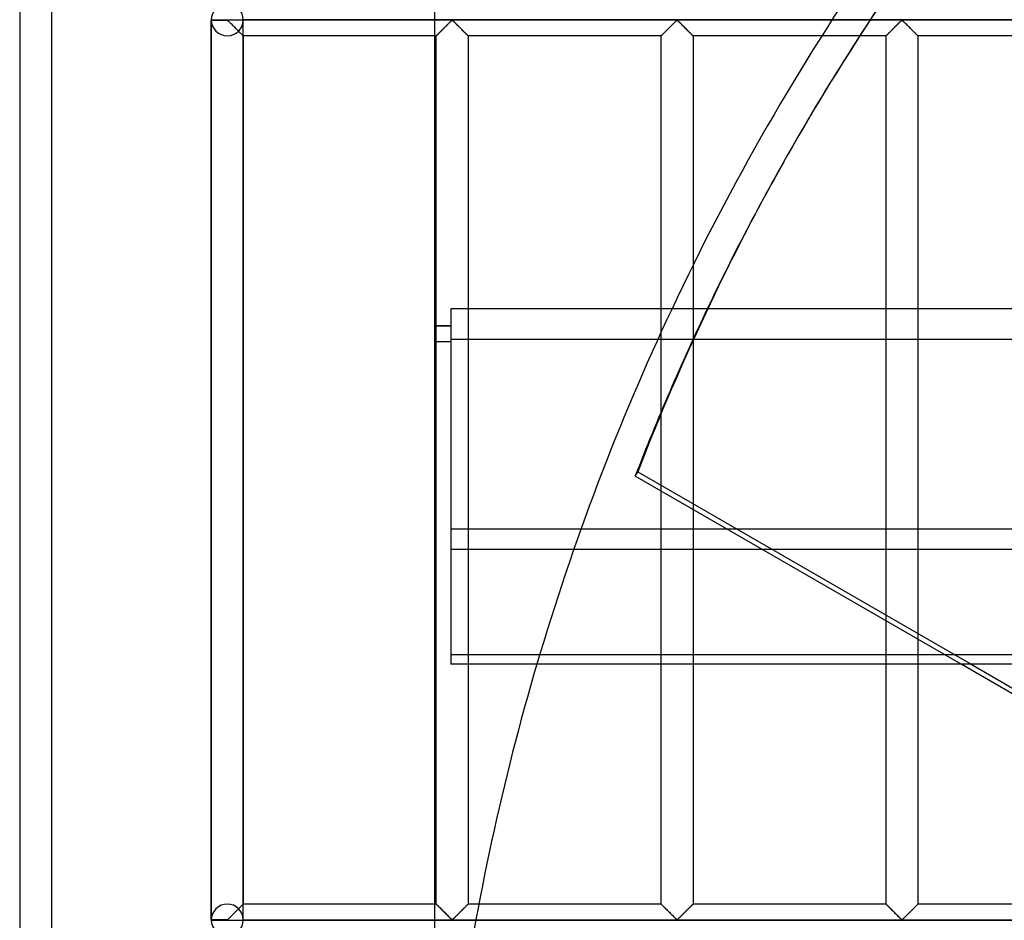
# Model space of a CAD drawing. Header units: millimetres. Extents: x -455 to 455, y -455 to 455.
# Tile 10 of 57: x -455 to -301, y 70 to 211. Entities that reach past the tile are written whole.
import ezdxf

# ---------------------------------------------------------------- set-up
doc = ezdxf.new("R2010")
doc.units = ezdxf.units.MM
doc.layers.add('MAIN-1', color=7, linetype='Continuous')
doc.layers.add('MAIN-2', color=7, linetype='Continuous')

msp = doc.modelspace()

# ---------------------------------------------------------------- linework, layer by layer
at = {"layer": 'MAIN-1'}
for p, q in [((-455, 455), (-455, -455)), ((-390, -390), (-390, 390)), ((-321.88, 211.25), (-327.83, 211.25)), ((-323.5, 208.75), (-329.43, 208.75)), ((-333.22, 192.84), (-333.62, 192.16)), ((-349.58, 172.89), (-349.58, 166.07)), ((387.5, 166.07), (-387.5, 166.07)), ((-387.5, 166.07), (-387.5, 131.63)), ((-387.5, 163.39), (-390, 163.39)), ((-387.5, 163.33), (-390, 163.33)), ((-387.5, 160.89), (-390, 160.89)), ((-387.5, 131.63), (387.5, 131.63)), ((-387.5, 131.63), (-387.5, 110.44)), ((387.5, 110.44), (-387.5, 110.44)), ((-354.58, 72.92), (-354.58, 110.44)), ((-349.58, 110.44), (-349.58, 72.92)), ((-319.37, 72.92), (-319.37, 110.44)), ((-314.38, 110.44), (-314.38, 72.92)), ((-210.98, 54.64), (-307.62, 110.44)), ((-306.06, 110.44), (-209.41, 54.64)), ((-354.58, 72.92), (-383.12, 72.92)), ((-354.58, 72.91), (-354.58, 72.92)), ((-354.56, 72.9), (-354.58, 72.91)), ((-354.54, 72.88), (-354.56, 72.9)), ((-354.51, 72.85), (-354.54, 72.88)), ((-354.47, 72.81), (-354.51, 72.85)), ((-354.42, 72.76), (-354.47, 72.81)), ((-354.37, 72.7), (-354.42, 72.76)), ((-354.31, 72.64), (-354.37, 72.7)), ((-354.24, 72.58), (-354.31, 72.64)), ((-354.17, 72.5), (-354.24, 72.58)), ((-354.09, 72.43), (-354.17, 72.5)), ((-350, 72.5), (-350.08, 72.43)), ((-349.93, 72.58), (-350, 72.5)), ((-349.86, 72.64), (-349.93, 72.58)), ((-349.8, 72.7), (-349.86, 72.64)), ((-349.74, 72.76), (-349.8, 72.7)), ((-349.69, 72.81), (-349.74, 72.76)), ((-349.66, 72.85), (-349.69, 72.81)), ((-349.62, 72.88), (-349.66, 72.85)), ((-349.6, 72.9), (-349.62, 72.88)), ((-349.59, 72.91), (-349.6, 72.9)), ((-349.58, 72.92), (-349.59, 72.91)), ((-319.37, 72.92), (-349.58, 72.92)), ((-319.37, 72.91), (-319.37, 72.92)), ((-319.36, 72.9), (-319.37, 72.91)), ((-319.33, 72.88), (-319.36, 72.9)), ((-319.3, 72.85), (-319.33, 72.88)), ((-319.26, 72.81), (-319.3, 72.85)), ((-319.22, 72.76), (-319.26, 72.81)), ((-319.16, 72.7), (-319.22, 72.76)), ((-319.1, 72.64), (-319.16, 72.7)), ((-319.03, 72.58), (-319.1, 72.64)), ((-318.96, 72.5), (-319.03, 72.58)), ((-318.88, 72.43), (-318.96, 72.5)), ((-314.79, 72.5), (-314.87, 72.43)), ((-314.72, 72.58), (-314.79, 72.5)), ((-314.65, 72.64), (-314.72, 72.58)), ((-314.59, 72.7), (-314.65, 72.64)), ((-314.53, 72.76), (-314.59, 72.7)), ((-314.49, 72.81), (-314.53, 72.76)), ((-314.45, 72.85), (-314.49, 72.81)), ((-314.42, 72.88), (-314.45, 72.85)), ((-314.39, 72.9), (-314.42, 72.88)), ((-314.38, 72.91), (-314.39, 72.9)), ((-314.38, 72.92), (-314.38, 72.91)), ((-284.17, 72.92), (-314.38, 72.92)), ((-354.01, 72.34), (-354.09, 72.43)), ((-353.93, 72.26), (-354.01, 72.34)), ((-353.84, 72.17), (-353.93, 72.26)), ((-353.75, 72.09), (-353.84, 72.17)), ((-353.66, 72), (-353.75, 72.09)), ((-353.57, 71.9), (-353.66, 72)), ((-353.47, 71.81), (-353.57, 71.9)), ((-353.38, 71.71), (-353.47, 71.81)), ((-353.28, 71.62), (-353.38, 71.71)), ((-353.18, 71.52), (-353.28, 71.62)), ((-353.09, 71.42), (-353.18, 71.52)), ((-352.99, 71.33), (-353.09, 71.42)), ((-352.9, 71.23), (-352.99, 71.33)), ((-352.8, 71.14), (-352.9, 71.23)), ((-352.71, 71.05), (-352.8, 71.14)), ((-352.62, 70.96), (-352.71, 71.05)), ((-352.53, 70.87), (-352.62, 70.96)), ((-351.55, 70.96), (-351.63, 70.87)), ((-351.46, 71.05), (-351.55, 70.96)), ((-351.36, 71.14), (-351.46, 71.05)), ((-351.27, 71.23), (-351.36, 71.14)), ((-351.18, 71.33), (-351.27, 71.23)), ((-351.08, 71.42), (-351.18, 71.33)), ((-350.98, 71.52), (-351.08, 71.42)), ((-350.89, 71.62), (-350.98, 71.52)), ((-350.79, 71.71), (-350.89, 71.62)), ((-350.69, 71.81), (-350.79, 71.71)), ((-350.6, 71.9), (-350.69, 71.81)), ((-350.51, 72), (-350.6, 71.9)), ((-350.42, 72.09), (-350.51, 72)), ((-350.33, 72.17), (-350.42, 72.09)), ((-350.24, 72.26), (-350.33, 72.17)), ((-350.16, 72.34), (-350.24, 72.26)), ((-350.08, 72.43), (-350.16, 72.34)), ((-318.8, 72.34), (-318.88, 72.43)), ((-318.72, 72.26), (-318.8, 72.34)), ((-318.63, 72.17), (-318.72, 72.26)), ((-318.54, 72.09), (-318.63, 72.17)), ((-318.45, 72), (-318.54, 72.09)), ((-318.36, 71.9), (-318.45, 72)), ((-318.26, 71.81), (-318.36, 71.9)), ((-318.17, 71.71), (-318.26, 71.81)), ((-318.07, 71.62), (-318.17, 71.71)), ((-317.98, 71.52), (-318.07, 71.62)), ((-317.88, 71.42), (-317.98, 71.52)), ((-317.78, 71.33), (-317.88, 71.42)), ((-317.69, 71.23), (-317.78, 71.33)), ((-317.6, 71.14), (-317.69, 71.23)), ((-317.5, 71.05), (-317.6, 71.14)), ((-317.41, 70.96), (-317.5, 71.05)), ((-317.33, 70.87), (-317.41, 70.96)), ((-316.34, 70.96), (-316.42, 70.87)), ((-316.25, 71.05), (-316.34, 70.96)), ((-316.15, 71.14), (-316.25, 71.05)), ((-316.06, 71.23), (-316.15, 71.14)), ((-315.97, 71.33), (-316.06, 71.23)), ((-315.87, 71.42), (-315.97, 71.33)), ((-315.77, 71.52), (-315.87, 71.42)), ((-315.68, 71.62), (-315.77, 71.52)), ((-315.58, 71.71), (-315.68, 71.62)), ((-315.49, 71.81), (-315.58, 71.71)), ((-315.39, 71.9), (-315.49, 71.81)), ((-315.3, 72), (-315.39, 71.9)), ((-315.21, 72.09), (-315.3, 72)), ((-315.12, 72.17), (-315.21, 72.09)), ((-315.03, 72.26), (-315.12, 72.17)), ((-314.95, 72.34), (-315.03, 72.26)), ((-314.87, 72.43), (-314.95, 72.34)), ((-238.31, 70.42), (-383.59, 70.42)), ((-352.45, 70.79), (-352.53, 70.87)), ((-352.37, 70.71), (-352.45, 70.79)), ((-352.29, 70.64), (-352.37, 70.71)), ((-352.22, 70.57), (-352.29, 70.64)), ((-352.14, 70.51), (-352.22, 70.57)), ((-352.03, 70.51), (-352.14, 70.51)), ((-351.95, 70.57), (-352.03, 70.51)), ((-351.88, 70.64), (-351.95, 70.57)), ((-351.8, 70.71), (-351.88, 70.64)), ((-351.72, 70.79), (-351.8, 70.71)), ((-351.63, 70.87), (-351.72, 70.79)), ((-317.24, 70.79), (-317.33, 70.87)), ((-317.16, 70.71), (-317.24, 70.79)), ((-317.08, 70.64), (-317.16, 70.71)), ((-317.01, 70.57), (-317.08, 70.64)), ((-316.93, 70.51), (-317.01, 70.57)), ((-316.82, 70.51), (-316.93, 70.51)), ((-316.74, 70.57), (-316.82, 70.51)), ((-316.67, 70.64), (-316.74, 70.57)), ((-316.59, 70.71), (-316.67, 70.64)), ((-316.51, 70.79), (-316.59, 70.71)), ((-316.42, 70.87), (-316.51, 70.79))]:
    msp.add_line(p, q, dxfattribs=at)
for start, end in [(145.3274, 154.7981), (163.5503, 171.9466)]:
    msp.add_arc((0, 0), 390, start, end, dxfattribs=at)
for centre, major_axis, start_param, end_param in [((0.2, 0.34), (-333.42, 192.5), -0.090669, 0), ((0.2, 0.34), (-333.42, 192.5), 0, 0.079535), ((-0.2, -0.34), (333.42, -192.5), 3.141593, 3.219155)]:
    msp.add_ellipse(centre, major_axis=major_axis, ratio=0.987688, start_param=start_param, end_param=end_param, dxfattribs=at)
at = {"layer": 'MAIN-2'}
for p, q in [((-450, 450), (-450, -450)), ((-425, 211.25), (-422.5, 211.25)), ((-425, 211.25), (-425, 211.25)), ((-422.5, 211.25), (-422.5, 211.32)), ((-422.5, 211.25), (422.5, 211.25)), ((-422.5, 211.18), (-422.5, 211.25)), ((-327.83, 211.25), (-420, 211.25)), ((-420, 211.25), (-420, 211.25)), ((-249.55, 211.25), (-321.88, 211.25)), ((-425, 70.49), (-425, 211.18)), ((-425, 211.18), (-425, 70.49)), ((-425, 211.18), (-425, 70.49)), ((-422.5, 211.18), (-425, 211.18)), ((-422.39, 211.12), (-422.5, 211.18)), ((-422.29, 211.03), (-422.39, 211.12)), ((-422.2, 210.94), (-422.29, 211.03)), ((-422.1, 210.84), (-422.2, 210.94)), ((-421.99, 210.73), (-422.1, 210.84)), ((-421.88, 210.62), (-421.99, 210.73)), ((-421.76, 210.51), (-421.88, 210.62)), ((-421.65, 210.39), (-421.76, 210.51)), ((-421.53, 210.28), (-421.65, 210.39)), ((-421.41, 210.16), (-421.53, 210.28)), ((-421.29, 210.04), (-421.41, 210.16)), ((-421.17, 209.92), (-421.29, 210.04)), ((-421.05, 209.8), (-421.17, 209.92)), ((-420.93, 209.68), (-421.05, 209.8)), ((-420.82, 209.57), (-420.93, 209.68)), ((-420, 70.49), (-420, 211.18)), ((-420, 70.49), (-420, 211.18)), ((-388.96, 209.58), (-388.87, 209.67)), ((-388.9, 209.64), (-388.96, 209.58)), ((-388.83, 209.71), (-388.9, 209.64)), ((-388.87, 209.67), (-388.78, 209.76)), ((-388.77, 209.77), (-388.83, 209.71)), ((-388.78, 209.76), (-388.68, 209.86)), ((-388.7, 209.84), (-388.77, 209.77)), ((-388.63, 209.91), (-388.7, 209.84)), ((-388.68, 209.86), (-388.59, 209.95)), ((-388.56, 209.98), (-388.63, 209.91)), ((-388.59, 209.95), (-388.49, 210.05)), ((-388.49, 210.05), (-388.56, 209.98)), ((-388.49, 210.05), (-388.39, 210.15)), ((-388.42, 210.12), (-388.49, 210.05)), ((-388.35, 210.18), (-388.42, 210.12)), ((-388.39, 210.15), (-388.3, 210.24)), ((-388.29, 210.25), (-388.35, 210.18)), ((-388.3, 210.24), (-388.2, 210.34)), ((-388.22, 210.32), (-388.29, 210.25)), ((-388.15, 210.39), (-388.22, 210.32)), ((-388.2, 210.34), (-388.11, 210.43)), ((-388.08, 210.46), (-388.15, 210.39)), ((-388.11, 210.43), (-388.01, 210.53)), ((-388.02, 210.52), (-388.08, 210.46)), ((-387.95, 210.59), (-388.02, 210.52)), ((-388.01, 210.53), (-387.92, 210.62)), ((-387.89, 210.65), (-387.95, 210.59)), ((-387.92, 210.62), (-387.83, 210.71)), ((-387.82, 210.72), (-387.89, 210.65)), ((-387.83, 210.71), (-387.74, 210.79)), ((-387.76, 210.78), (-387.82, 210.72)), ((-387.7, 210.84), (-387.76, 210.78)), ((-387.74, 210.79), (-387.66, 210.88)), ((-387.64, 210.89), (-387.7, 210.84)), ((-387.66, 210.88), (-387.58, 210.96)), ((-387.58, 210.95), (-387.64, 210.89)), ((-387.58, 210.96), (-387.5, 211.03)), ((-387.53, 211), (-387.58, 210.95)), ((-387.47, 211.06), (-387.53, 211)), ((-387.5, 211.03), (-387.43, 211.1)), ((-387.42, 211.1), (-387.47, 211.06)), ((-387.43, 211.1), (-387.35, 211.16)), ((-387.36, 211.15), (-387.42, 211.1)), ((-387.29, 211.18), (-387.36, 211.15)), ((-387.35, 211.16), (-387.24, 211.16)), ((-387.18, 211.12), (-387.29, 211.18)), ((-387.24, 211.16), (-387.16, 211.1)), ((-387.08, 211.03), (-387.18, 211.12)), ((-387.16, 211.1), (-387.08, 211.03)), ((-387.08, 211.03), (-387.01, 210.96)), ((-386.99, 210.94), (-387.08, 211.03)), ((-387.01, 210.96), (-386.93, 210.88)), ((-386.89, 210.84), (-386.99, 210.94)), ((-386.93, 210.88), (-386.84, 210.79)), ((-386.78, 210.73), (-386.89, 210.84)), ((-386.84, 210.79), (-386.75, 210.71)), ((-386.67, 210.62), (-386.78, 210.73)), ((-386.75, 210.71), (-386.66, 210.62)), ((-386.55, 210.51), (-386.67, 210.62)), ((-386.66, 210.62), (-386.57, 210.53)), ((-386.57, 210.53), (-386.48, 210.43)), ((-386.44, 210.39), (-386.55, 210.51)), ((-386.48, 210.43), (-386.38, 210.34)), ((-386.32, 210.28), (-386.44, 210.39)), ((-386.38, 210.34), (-386.29, 210.24)), ((-386.2, 210.16), (-386.32, 210.28)), ((-386.29, 210.24), (-386.19, 210.15)), ((-386.08, 210.04), (-386.2, 210.16)), ((-386.19, 210.15), (-386.09, 210.05)), ((-386.09, 210.05), (-386, 209.95)), ((-385.96, 209.92), (-386.08, 210.04)), ((-386, 209.95), (-385.9, 209.86)), ((-385.84, 209.8), (-385.96, 209.92)), ((-385.9, 209.86), (-385.81, 209.76)), ((-385.73, 209.68), (-385.84, 209.8)), ((-385.81, 209.76), (-385.71, 209.67)), ((-385.61, 209.57), (-385.73, 209.68)), ((-385.71, 209.67), (-385.62, 209.58)), ((-353.75, 209.58), (-353.66, 209.67)), ((-353.69, 209.64), (-353.75, 209.58)), ((-353.62, 209.71), (-353.69, 209.64)), ((-353.66, 209.67), (-353.57, 209.76)), ((-353.56, 209.77), (-353.62, 209.71)), ((-353.57, 209.76), (-353.47, 209.86)), ((-353.49, 209.84), (-353.56, 209.77)), ((-353.42, 209.91), (-353.49, 209.84)), ((-353.47, 209.86), (-353.38, 209.95)), ((-353.35, 209.98), (-353.42, 209.91)), ((-353.38, 209.95), (-353.28, 210.05)), ((-353.28, 210.05), (-353.35, 209.98)), ((-353.28, 210.05), (-353.18, 210.15)), ((-353.22, 210.12), (-353.28, 210.05)), ((-353.15, 210.18), (-353.22, 210.12)), ((-353.18, 210.15), (-353.09, 210.24)), ((-353.08, 210.25), (-353.15, 210.18)), ((-353.09, 210.24), (-352.99, 210.34)), ((-353.01, 210.32), (-353.08, 210.25)), ((-352.94, 210.39), (-353.01, 210.32)), ((-352.99, 210.34), (-352.9, 210.43)), ((-352.87, 210.46), (-352.94, 210.39)), ((-352.9, 210.43), (-352.8, 210.53)), ((-352.81, 210.52), (-352.87, 210.46)), ((-352.74, 210.59), (-352.81, 210.52)), ((-352.8, 210.53), (-352.71, 210.62)), ((-352.68, 210.65), (-352.74, 210.59)), ((-352.71, 210.62), (-352.62, 210.71)), ((-352.61, 210.72), (-352.68, 210.65)), ((-352.62, 210.71), (-352.53, 210.79)), ((-352.55, 210.78), (-352.61, 210.72)), ((-352.49, 210.84), (-352.55, 210.78)), ((-352.53, 210.79), (-352.45, 210.88)), ((-352.43, 210.89), (-352.49, 210.84)), ((-352.45, 210.88), (-352.37, 210.96)), ((-352.37, 210.95), (-352.43, 210.89)), ((-352.37, 210.96), (-352.29, 211.03)), ((-352.32, 211), (-352.37, 210.95)), ((-352.26, 211.06), (-352.32, 211)), ((-352.29, 211.03), (-352.22, 211.1)), ((-352.21, 211.1), (-352.26, 211.06)), ((-352.22, 211.1), (-352.14, 211.16)), ((-352.16, 211.15), (-352.21, 211.1)), ((-352.08, 211.18), (-352.16, 211.15)), ((-352.14, 211.16), (-352.03, 211.16)), ((-351.97, 211.12), (-352.08, 211.18)), ((-352.03, 211.16), (-351.95, 211.1)), ((-351.88, 211.03), (-351.97, 211.12)), ((-351.95, 211.1), (-351.88, 211.03)), ((-351.88, 211.03), (-351.8, 210.96)), ((-351.78, 210.94), (-351.88, 211.03)), ((-351.8, 210.96), (-351.72, 210.88)), ((-351.68, 210.84), (-351.78, 210.94)), ((-351.72, 210.88), (-351.63, 210.79)), ((-351.57, 210.73), (-351.68, 210.84)), ((-351.63, 210.79), (-351.55, 210.71)), ((-351.46, 210.62), (-351.57, 210.73)), ((-351.55, 210.71), (-351.46, 210.62)), ((-351.46, 210.62), (-351.36, 210.53)), ((-351.35, 210.51), (-351.46, 210.62)), ((-351.36, 210.53), (-351.27, 210.43)), ((-351.23, 210.39), (-351.35, 210.51)), ((-351.27, 210.43), (-351.18, 210.34)), ((-351.11, 210.28), (-351.23, 210.39)), ((-351.18, 210.34), (-351.08, 210.24)), ((-350.99, 210.16), (-351.11, 210.28)), ((-351.08, 210.24), (-350.98, 210.15)), ((-350.87, 210.04), (-350.99, 210.16)), ((-350.98, 210.15), (-350.89, 210.05)), ((-350.89, 210.05), (-350.79, 209.95)), ((-350.75, 209.92), (-350.87, 210.04)), ((-350.79, 209.95), (-350.69, 209.86)), ((-350.63, 209.8), (-350.75, 209.92)), ((-350.69, 209.86), (-350.6, 209.76)), ((-350.52, 209.68), (-350.63, 209.8)), ((-350.6, 209.76), (-350.51, 209.67)), ((-350.41, 209.57), (-350.52, 209.68)), ((-350.51, 209.67), (-350.42, 209.58)), ((-318.48, 209.64), (-318.55, 209.58)), ((-318.54, 209.58), (-318.45, 209.67)), ((-318.42, 209.71), (-318.48, 209.64)), ((-318.45, 209.67), (-318.36, 209.76)), ((-318.35, 209.77), (-318.42, 209.71)), ((-318.36, 209.76), (-318.26, 209.86)), ((-318.28, 209.84), (-318.35, 209.77)), ((-318.21, 209.91), (-318.28, 209.84)), ((-318.26, 209.86), (-318.17, 209.95)), ((-318.15, 209.98), (-318.21, 209.91)), ((-318.17, 209.95), (-318.07, 210.05)), ((-318.08, 210.05), (-318.15, 209.98)), ((-318.01, 210.12), (-318.08, 210.05)), ((-318.07, 210.05), (-317.98, 210.15)), ((-317.94, 210.18), (-318.01, 210.12)), ((-317.98, 210.15), (-317.88, 210.24)), ((-317.87, 210.25), (-317.94, 210.18)), ((-317.88, 210.24), (-317.78, 210.34)), ((-317.8, 210.32), (-317.87, 210.25)), ((-317.73, 210.39), (-317.8, 210.32)), ((-317.78, 210.34), (-317.69, 210.43)), ((-317.67, 210.46), (-317.73, 210.39)), ((-317.69, 210.43), (-317.6, 210.53)), ((-317.6, 210.52), (-317.67, 210.46)), ((-317.6, 210.53), (-317.5, 210.62)), ((-317.53, 210.59), (-317.6, 210.52)), ((-317.47, 210.65), (-317.53, 210.59)), ((-317.5, 210.62), (-317.41, 210.71)), ((-317.41, 210.72), (-317.47, 210.65)), ((-317.41, 210.71), (-317.33, 210.79)), ((-317.34, 210.78), (-317.41, 210.72)), ((-317.28, 210.84), (-317.34, 210.78)), ((-317.33, 210.79), (-317.24, 210.88)), ((-317.22, 210.89), (-317.28, 210.84)), ((-317.24, 210.88), (-317.16, 210.96)), ((-317.17, 210.95), (-317.22, 210.89)), ((-317.11, 211), (-317.17, 210.95)), ((-317.16, 210.96), (-317.08, 211.03)), ((-317.06, 211.06), (-317.11, 211)), ((-317.08, 211.03), (-317.01, 211.1)), ((-317, 211.1), (-317.06, 211.06)), ((-317.01, 211.1), (-316.93, 211.16)), ((-316.95, 211.15), (-317, 211.1)), ((-316.88, 211.18), (-316.95, 211.15)), ((-316.93, 211.16), (-316.82, 211.16)), ((-316.76, 211.12), (-316.88, 211.18)), ((-316.82, 211.16), (-316.74, 211.1)), ((-316.67, 211.03), (-316.76, 211.12)), ((-316.74, 211.1), (-316.67, 211.03)), ((-316.67, 211.03), (-316.59, 210.96)), ((-316.57, 210.94), (-316.67, 211.03)), ((-316.59, 210.96), (-316.51, 210.88)), ((-316.47, 210.84), (-316.57, 210.94)), ((-316.51, 210.88), (-316.42, 210.79)), ((-316.36, 210.73), (-316.47, 210.84)), ((-316.42, 210.79), (-316.34, 210.71)), ((-316.25, 210.62), (-316.36, 210.73)), ((-316.34, 210.71), (-316.25, 210.62)), ((-316.25, 210.62), (-316.15, 210.53)), ((-316.14, 210.51), (-316.25, 210.62)), ((-316.15, 210.53), (-316.06, 210.43)), ((-316.02, 210.39), (-316.14, 210.51)), ((-316.06, 210.43), (-315.97, 210.34)), ((-315.9, 210.28), (-316.02, 210.39)), ((-315.97, 210.34), (-315.87, 210.24)), ((-315.78, 210.16), (-315.9, 210.28)), ((-315.87, 210.24), (-315.77, 210.15)), ((-315.66, 210.04), (-315.78, 210.16)), ((-315.77, 210.15), (-315.68, 210.05)), ((-315.68, 210.05), (-315.58, 209.95)), ((-315.54, 209.92), (-315.66, 210.04)), ((-315.58, 209.95), (-315.49, 209.86)), ((-315.43, 209.8), (-315.54, 209.92)), ((-315.49, 209.86), (-315.39, 209.76)), ((-315.31, 209.68), (-315.43, 209.8)), ((-315.39, 209.76), (-315.3, 209.67)), ((-315.2, 209.57), (-315.31, 209.68)), ((-315.3, 209.67), (-315.21, 209.58)), ((-420.71, 209.46), (-420.82, 209.57)), ((-420.73, 209.48), (-420.67, 209.42)), ((-420.61, 209.36), (-420.71, 209.46)), ((-420.67, 209.42), (-420.61, 209.36)), ((-420.61, 209.36), (-420.55, 209.3)), ((-420.51, 209.25), (-420.61, 209.36)), ((-420.55, 209.3), (-420.49, 209.24)), ((-420.41, 209.16), (-420.51, 209.25)), ((-420.49, 209.24), (-420.43, 209.18)), ((-420.43, 209.18), (-420.38, 209.13)), ((-420.32, 209.07), (-420.41, 209.16)), ((-420.38, 209.13), (-420.33, 209.07)), ((-420.33, 209.07), (-420.28, 209.03)), ((-420.24, 208.99), (-420.32, 209.07)), ((-420.28, 209.03), (-420.23, 208.98)), ((-420.17, 208.92), (-420.24, 208.99)), ((-420.23, 208.98), (-420.19, 208.94)), ((-420.19, 208.94), (-420.15, 208.9)), ((-420.11, 208.86), (-420.17, 208.92)), ((-420.15, 208.9), (-420.12, 208.87)), ((-420.12, 208.87), (-420.09, 208.84)), ((-420.06, 208.81), (-420.11, 208.86)), ((-420.09, 208.84), (-420.06, 208.81)), ((-420.06, 208.81), (-420.04, 208.79)), ((-420.03, 208.78), (-420.06, 208.81)), ((-420.04, 208.79), (-420.02, 208.77)), ((-420.01, 208.76), (-420.03, 208.78)), ((-420.02, 208.77), (-420.01, 208.76)), ((-420.01, 208.76), (-420, 208.75)), ((-420, 208.75), (-420.01, 208.76)), ((-420, 208.75), (-420, 72.92)), ((-420, 208.75), (-420, 208.75)), ((-389.79, 208.75), (-420, 208.75)), ((-389.79, 208.75), (-389.77, 208.77)), ((-389.78, 208.76), (-389.79, 208.75)), ((-389.79, 208.75), (-389.79, 208.75)), ((-389.79, 72.92), (-389.79, 208.75)), ((-389.79, 208.75), (-389.79, 208.75)), ((-389.77, 208.77), (-389.78, 208.76)), ((-389.77, 208.77), (-389.75, 208.79)), ((-389.75, 208.79), (-389.77, 208.77)), ((-389.75, 208.79), (-389.72, 208.82)), ((-389.73, 208.81), (-389.75, 208.79)), ((-389.71, 208.83), (-389.73, 208.81)), ((-389.72, 208.82), (-389.68, 208.86)), ((-389.68, 208.86), (-389.71, 208.83)), ((-389.68, 208.86), (-389.63, 208.91)), ((-389.65, 208.89), (-389.68, 208.86)), ((-389.61, 208.93), (-389.65, 208.89)), ((-389.63, 208.91), (-389.58, 208.96)), ((-389.57, 208.97), (-389.61, 208.93)), ((-389.58, 208.96), (-389.52, 209.02)), ((-389.53, 209.01), (-389.57, 208.97)), ((-389.48, 209.06), (-389.53, 209.01)), ((-389.52, 209.02), (-389.45, 209.09)), ((-389.43, 209.11), (-389.48, 209.06)), ((-389.45, 209.09), (-389.38, 209.16)), ((-389.38, 209.16), (-389.43, 209.11)), ((-389.38, 209.16), (-389.3, 209.24)), ((-389.32, 209.22), (-389.38, 209.16)), ((-389.27, 209.27), (-389.32, 209.22)), ((-389.3, 209.24), (-389.22, 209.32)), ((-389.21, 209.33), (-389.27, 209.27)), ((-389.22, 209.32), (-389.13, 209.41)), ((-389.15, 209.39), (-389.21, 209.33)), ((-389.09, 209.45), (-389.15, 209.39)), ((-389.13, 209.41), (-389.05, 209.49)), ((-389.03, 209.51), (-389.09, 209.45)), ((-389.05, 209.49), (-388.96, 209.58)), ((-388.96, 209.58), (-389.03, 209.51)), ((-385.62, 209.58), (-385.54, 209.49)), ((-385.51, 209.46), (-385.61, 209.57)), ((-385.54, 209.49), (-385.45, 209.41)), ((-385.4, 209.36), (-385.51, 209.46)), ((-385.45, 209.41), (-385.37, 209.32)), ((-385.3, 209.25), (-385.4, 209.36)), ((-385.37, 209.32), (-385.28, 209.24)), ((-385.2, 209.16), (-385.3, 209.25)), ((-385.28, 209.24), (-385.21, 209.16)), ((-385.21, 209.16), (-385.13, 209.09)), ((-385.11, 209.07), (-385.2, 209.16)), ((-385.13, 209.09), (-385.07, 209.02)), ((-385.03, 208.99), (-385.11, 209.07)), ((-385.07, 209.02), (-385, 208.96)), ((-384.96, 208.92), (-385.03, 208.99)), ((-385, 208.96), (-384.95, 208.91)), ((-384.9, 208.86), (-384.96, 208.92)), ((-384.95, 208.91), (-384.9, 208.86)), ((-384.9, 208.86), (-384.86, 208.82)), ((-384.85, 208.81), (-384.9, 208.86)), ((-384.86, 208.82), (-384.83, 208.79)), ((-384.82, 208.78), (-384.85, 208.81)), ((-384.83, 208.79), (-384.81, 208.77)), ((-384.8, 208.76), (-384.82, 208.78)), ((-384.81, 208.77), (-384.8, 208.75)), ((-384.79, 208.75), (-384.8, 208.76)), ((-384.8, 208.75), (-384.79, 208.75)), ((-384.79, 208.75), (-384.79, 72.92)), ((-354.58, 208.75), (-384.79, 208.75)), ((-354.58, 208.75), (-354.56, 208.77)), ((-354.57, 208.76), (-354.58, 208.75)), ((-354.58, 208.75), (-354.58, 208.75)), ((-354.58, 110.44), (-354.58, 208.75)), ((-354.58, 208.75), (-354.58, 208.75)), ((-354.56, 208.77), (-354.57, 208.76)), ((-354.56, 208.77), (-354.54, 208.79)), ((-354.55, 208.79), (-354.56, 208.77)), ((-354.53, 208.81), (-354.55, 208.79)), ((-354.54, 208.79), (-354.51, 208.82)), ((-354.5, 208.83), (-354.53, 208.81)), ((-354.51, 208.82), (-354.47, 208.86)), ((-354.47, 208.86), (-354.5, 208.83)), ((-354.47, 208.86), (-354.42, 208.91)), ((-354.44, 208.89), (-354.47, 208.86)), ((-354.4, 208.93), (-354.44, 208.89)), ((-354.42, 208.91), (-354.37, 208.96)), ((-354.36, 208.97), (-354.4, 208.93)), ((-354.37, 208.96), (-354.31, 209.02)), ((-354.32, 209.01), (-354.36, 208.97)), ((-354.27, 209.06), (-354.32, 209.01)), ((-354.31, 209.02), (-354.24, 209.09)), ((-354.22, 209.11), (-354.27, 209.06)), ((-354.24, 209.09), (-354.17, 209.16)), ((-354.17, 209.16), (-354.22, 209.11)), ((-354.17, 209.16), (-354.09, 209.24)), ((-354.11, 209.22), (-354.17, 209.16)), ((-354.06, 209.27), (-354.11, 209.22)), ((-354.09, 209.24), (-354.01, 209.32)), ((-354, 209.33), (-354.06, 209.27)), ((-354.01, 209.32), (-353.93, 209.41)), ((-353.94, 209.39), (-354, 209.33)), ((-353.88, 209.45), (-353.94, 209.39)), ((-353.93, 209.41), (-353.84, 209.49)), ((-353.82, 209.51), (-353.88, 209.45)), ((-353.84, 209.49), (-353.75, 209.58)), ((-353.75, 209.58), (-353.82, 209.51)), ((-350.42, 209.58), (-350.33, 209.49)), ((-350.3, 209.46), (-350.41, 209.57)), ((-350.33, 209.49), (-350.24, 209.41)), ((-350.19, 209.36), (-350.3, 209.46)), ((-350.24, 209.41), (-350.16, 209.32)), ((-350.09, 209.25), (-350.19, 209.36)), ((-350.16, 209.32), (-350.08, 209.24)), ((-349.99, 209.16), (-350.09, 209.25)), ((-350.08, 209.24), (-350, 209.16)), ((-350, 209.16), (-349.93, 209.09)), ((-349.9, 209.07), (-349.99, 209.16)), ((-349.93, 209.09), (-349.86, 209.02)), ((-349.82, 208.99), (-349.9, 209.07)), ((-349.86, 209.02), (-349.8, 208.96)), ((-349.75, 208.92), (-349.82, 208.99)), ((-349.8, 208.96), (-349.74, 208.91)), ((-349.69, 208.86), (-349.75, 208.92)), ((-349.74, 208.91), (-349.69, 208.86)), ((-349.69, 208.86), (-349.66, 208.82)), ((-349.65, 208.81), (-349.69, 208.86)), ((-349.66, 208.82), (-349.62, 208.79)), ((-349.61, 208.78), (-349.65, 208.81)), ((-349.62, 208.79), (-349.6, 208.77)), ((-349.59, 208.76), (-349.61, 208.78)), ((-349.6, 208.77), (-349.59, 208.75)), ((-349.58, 208.75), (-349.59, 208.76)), ((-349.59, 208.75), (-349.58, 208.75)), ((-349.58, 208.75), (-349.58, 172.89)), ((-329.43, 208.75), (-349.58, 208.75)), ((-319.37, 208.75), (-323.5, 208.75)), ((-319.37, 208.75), (-319.36, 208.77)), ((-319.36, 208.76), (-319.37, 208.75)), ((-319.37, 208.75), (-319.37, 208.75)), ((-319.37, 110.44), (-319.37, 208.75)), ((-319.37, 208.75), (-319.37, 208.75)), ((-319.36, 208.77), (-319.33, 208.79)), ((-319.35, 208.77), (-319.36, 208.76)), ((-319.34, 208.79), (-319.35, 208.77)), ((-319.32, 208.81), (-319.34, 208.79)), ((-319.33, 208.79), (-319.3, 208.82)), ((-319.29, 208.83), (-319.32, 208.81)), ((-319.3, 208.82), (-319.26, 208.86)), ((-319.26, 208.86), (-319.29, 208.83)), ((-319.26, 208.86), (-319.22, 208.91)), ((-319.23, 208.89), (-319.26, 208.86)), ((-319.19, 208.93), (-319.23, 208.89)), ((-319.22, 208.91), (-319.16, 208.96)), ((-319.15, 208.97), (-319.19, 208.93)), ((-319.16, 208.96), (-319.1, 209.02)), ((-319.11, 209.01), (-319.15, 208.97)), ((-319.06, 209.06), (-319.11, 209.01)), ((-319.1, 209.02), (-319.03, 209.09)), ((-319.01, 209.11), (-319.06, 209.06)), ((-319.03, 209.09), (-318.96, 209.16)), ((-318.96, 209.16), (-319.01, 209.11)), ((-318.96, 209.16), (-318.88, 209.24)), ((-318.91, 209.22), (-318.96, 209.16)), ((-318.85, 209.27), (-318.91, 209.22)), ((-318.88, 209.24), (-318.8, 209.32)), ((-318.79, 209.33), (-318.85, 209.27)), ((-318.8, 209.32), (-318.72, 209.41)), ((-318.73, 209.39), (-318.79, 209.33)), ((-318.67, 209.45), (-318.73, 209.39)), ((-318.72, 209.41), (-318.63, 209.49)), ((-318.61, 209.51), (-318.67, 209.45)), ((-318.63, 209.49), (-318.54, 209.58)), ((-318.55, 209.58), (-318.61, 209.51)), ((-315.21, 209.58), (-315.12, 209.49)), ((-315.09, 209.46), (-315.2, 209.57)), ((-315.12, 209.49), (-315.03, 209.41)), ((-314.98, 209.36), (-315.09, 209.46)), ((-315.03, 209.41), (-314.95, 209.32)), ((-314.88, 209.25), (-314.98, 209.36)), ((-314.95, 209.32), (-314.87, 209.24)), ((-314.78, 209.16), (-314.88, 209.25)), ((-314.87, 209.24), (-314.79, 209.16)), ((-314.79, 209.16), (-314.72, 209.09)), ((-314.7, 209.07), (-314.78, 209.16)), ((-314.72, 209.09), (-314.65, 209.02)), ((-314.61, 208.99), (-314.7, 209.07)), ((-314.65, 209.02), (-314.59, 208.96)), ((-314.54, 208.92), (-314.61, 208.99)), ((-314.59, 208.96), (-314.53, 208.91)), ((-314.48, 208.86), (-314.54, 208.92)), ((-314.53, 208.91), (-314.49, 208.86)), ((-314.49, 208.86), (-314.45, 208.82)), ((-314.44, 208.81), (-314.48, 208.86)), ((-314.45, 208.82), (-314.42, 208.79)), ((-314.4, 208.78), (-314.44, 208.81)), ((-314.42, 208.79), (-314.39, 208.77)), ((-314.38, 208.76), (-314.4, 208.78)), ((-314.39, 208.77), (-314.38, 208.75)), ((-314.38, 208.75), (-314.38, 208.76)), ((-314.38, 208.75), (-314.38, 110.44)), ((-314.38, 208.75), (-314.38, 208.75)), ((-284.17, 208.75), (-314.38, 208.75)), ((-349.58, 166.07), (-349.58, 110.44)), ((-390, 160.95), (-387.5, 160.95)), ((-387.5, 161.31), (387.5, 161.31)), ((-358.63, 139.89), (-358.24, 140.56)), ((-358.24, 140.56), (-306.06, 110.44)), ((-307.62, 110.44), (-358.63, 139.89)), ((387.5, 128.42), (-387.5, 128.42)), ((-387.5, 111.98), (387.5, 111.98)), ((-420.53, 72.39), (-420.47, 72.45)), ((-420.43, 72.49), (-420.49, 72.43)), ((-420.47, 72.45), (-420.41, 72.5)), ((-420.38, 72.54), (-420.43, 72.49)), ((-420.41, 72.5), (-420.36, 72.56)), ((-420.33, 72.59), (-420.38, 72.54)), ((-420.36, 72.56), (-420.31, 72.61)), ((-420.28, 72.64), (-420.33, 72.59)), ((-420.31, 72.61), (-420.26, 72.65)), ((-420.23, 72.69), (-420.28, 72.64)), ((-420.26, 72.65), (-420.22, 72.7)), ((-420.19, 72.73), (-420.23, 72.69)), ((-420.22, 72.7), (-420.18, 72.74)), ((-420.15, 72.77), (-420.19, 72.73)), ((-420.18, 72.74), (-420.14, 72.77)), ((-420.12, 72.8), (-420.15, 72.77)), ((-420.14, 72.77), (-420.11, 72.81)), ((-420.09, 72.83), (-420.12, 72.8)), ((-420.11, 72.81), (-420.08, 72.84)), ((-420.06, 72.86), (-420.09, 72.83)), ((-420.08, 72.84), (-420.06, 72.86)), ((-420.04, 72.88), (-420.06, 72.86)), ((-420.06, 72.86), (-420.04, 72.88)), ((-420.02, 72.9), (-420.04, 72.88)), ((-420.04, 72.88), (-420.02, 72.9)), ((-420.01, 72.91), (-420.02, 72.9)), ((-420.02, 72.9), (-420.01, 72.91)), ((-420, 72.91), (-420.01, 72.91)), ((-420.01, 72.91), (-420, 72.91)), ((-420, 72.92), (-420, 72.91)), ((-420, 72.91), (-420, 72.92)), ((-389.79, 72.92), (-420, 72.92)), ((-389.79, 72.91), (-389.79, 72.92)), ((-389.79, 72.92), (-389.78, 72.91)), ((-389.77, 72.9), (-389.79, 72.91)), ((-389.78, 72.91), (-389.76, 72.89)), ((-389.75, 72.88), (-389.77, 72.9)), ((-389.76, 72.89), (-389.73, 72.86)), ((-389.72, 72.85), (-389.75, 72.88)), ((-389.73, 72.86), (-389.68, 72.81)), ((-389.68, 72.81), (-389.72, 72.85)), ((-389.63, 72.76), (-389.68, 72.81)), ((-389.68, 72.81), (-389.62, 72.75)), ((-389.58, 72.7), (-389.63, 72.76)), ((-389.62, 72.75), (-389.55, 72.68)), ((-389.52, 72.64), (-389.58, 72.7)), ((-389.55, 72.68), (-389.47, 72.6)), ((-389.45, 72.58), (-389.52, 72.64)), ((-389.47, 72.6), (-389.38, 72.51)), ((-389.38, 72.5), (-389.45, 72.58)), ((-389.38, 72.51), (-389.29, 72.41)), ((-389.3, 72.43), (-389.38, 72.5)), ((-385.32, 72.39), (-385.26, 72.45)), ((-385.21, 72.5), (-385.28, 72.43)), ((-385.26, 72.45), (-385.21, 72.5)), ((-385.13, 72.58), (-385.21, 72.5)), ((-385.21, 72.5), (-385.15, 72.56)), ((-385.15, 72.56), (-385.1, 72.61)), ((-385.07, 72.64), (-385.13, 72.58)), ((-385.1, 72.61), (-385.06, 72.65)), ((-385, 72.7), (-385.07, 72.64)), ((-385.06, 72.65), (-385.01, 72.7)), ((-385.01, 72.7), (-384.97, 72.74)), ((-384.95, 72.76), (-385, 72.7)), ((-384.97, 72.74), (-384.94, 72.77)), ((-384.9, 72.81), (-384.95, 72.76)), ((-384.94, 72.77), (-384.9, 72.81)), ((-384.86, 72.85), (-384.9, 72.81)), ((-384.9, 72.81), (-384.87, 72.84)), ((-384.87, 72.84), (-384.85, 72.86)), ((-384.83, 72.88), (-384.86, 72.85)), ((-384.85, 72.86), (-384.83, 72.88)), ((-384.81, 72.9), (-384.83, 72.88)), ((-384.83, 72.88), (-384.81, 72.9)), ((-384.8, 72.91), (-384.81, 72.9)), ((-384.81, 72.9), (-384.8, 72.91)), ((-384.79, 72.92), (-384.8, 72.91)), ((-384.8, 72.91), (-384.79, 72.91)), ((-384.79, 72.91), (-384.79, 72.92)), ((-383.12, 72.92), (-384.79, 72.92)), ((-354.58, 72.92), (-354.58, 72.91)), ((-354.58, 72.91), (-354.55, 72.89)), ((-354.55, 72.89), (-354.52, 72.86)), ((-354.52, 72.86), (-354.47, 72.81)), ((-354.47, 72.81), (-354.41, 72.75)), ((-354.41, 72.75), (-354.34, 72.68)), ((-354.34, 72.68), (-354.26, 72.6)), ((-354.26, 72.6), (-354.17, 72.51)), ((-354.17, 72.51), (-354.08, 72.41)), ((-350.11, 72.39), (-350.05, 72.45)), ((-350.05, 72.45), (-350, 72.5)), ((-350, 72.5), (-349.94, 72.56)), ((-349.94, 72.56), (-349.89, 72.61)), ((-349.89, 72.61), (-349.85, 72.65)), ((-349.85, 72.65), (-349.8, 72.7)), ((-349.8, 72.7), (-349.76, 72.74)), ((-349.76, 72.74), (-349.73, 72.77)), ((-349.73, 72.77), (-349.69, 72.81)), ((-349.69, 72.81), (-349.67, 72.84)), ((-349.67, 72.84), (-349.64, 72.86)), ((-349.64, 72.86), (-349.62, 72.88)), ((-349.62, 72.88), (-349.6, 72.9)), ((-349.6, 72.9), (-349.59, 72.91)), ((-349.59, 72.91), (-349.58, 72.92)), ((-349.59, 72.91), (-349.59, 72.91)), ((-319.37, 72.92), (-319.37, 72.91)), ((-319.37, 72.91), (-319.35, 72.89)), ((-319.35, 72.89), (-319.31, 72.86)), ((-319.31, 72.86), (-319.27, 72.81)), ((-319.27, 72.81), (-319.21, 72.75)), ((-319.21, 72.75), (-319.14, 72.68)), ((-319.14, 72.68), (-319.05, 72.6)), ((-319.05, 72.6), (-318.97, 72.51)), ((-318.97, 72.51), (-318.87, 72.41)), ((-314.9, 72.39), (-314.84, 72.45)), ((-314.84, 72.45), (-314.79, 72.5)), ((-314.79, 72.5), (-314.74, 72.56)), ((-314.74, 72.56), (-314.69, 72.61)), ((-314.69, 72.61), (-314.64, 72.65)), ((-314.64, 72.65), (-314.6, 72.7)), ((-314.6, 72.7), (-314.56, 72.74)), ((-314.56, 72.74), (-314.52, 72.77)), ((-314.52, 72.77), (-314.49, 72.81)), ((-314.49, 72.81), (-314.46, 72.84)), ((-314.46, 72.84), (-314.43, 72.86)), ((-314.43, 72.86), (-314.41, 72.88)), ((-314.41, 72.88), (-314.4, 72.9)), ((-314.4, 72.9), (-314.39, 72.91)), ((-314.39, 72.91), (-314.38, 72.91)), ((-314.38, 72.91), (-314.38, 72.92)), ((-422.03, 70.89), (-421.97, 70.95)), ((-421.97, 70.95), (-421.91, 71.01)), ((-421.91, 71.01), (-421.84, 71.08)), ((-421.84, 71.08), (-421.77, 71.15)), ((-421.77, 71.15), (-421.71, 71.21)), ((-421.71, 71.21), (-421.64, 71.28)), ((-421.64, 71.28), (-421.57, 71.35)), ((-421.57, 71.35), (-421.51, 71.41)), ((-421.51, 71.41), (-421.44, 71.48)), ((-421.44, 71.48), (-421.37, 71.55)), ((-421.37, 71.55), (-421.3, 71.62)), ((-421.3, 71.62), (-421.23, 71.69)), ((-421.23, 71.69), (-421.16, 71.76)), ((-421.16, 71.76), (-421.09, 71.83)), ((-421.09, 71.83), (-421.03, 71.89)), ((-421.03, 71.89), (-420.96, 71.96)), ((-420.96, 71.96), (-420.89, 72.02)), ((-420.89, 72.02), (-420.83, 72.09)), ((-420.83, 72.09), (-420.77, 72.15)), ((-420.77, 72.15), (-420.7, 72.21)), ((-420.67, 72.25), (-420.73, 72.19)), ((-420.7, 72.21), (-420.64, 72.27)), ((-420.61, 72.31), (-420.67, 72.25)), ((-420.64, 72.27), (-420.58, 72.33)), ((-420.55, 72.37), (-420.61, 72.31)), ((-420.58, 72.33), (-420.53, 72.39)), ((-420.49, 72.43), (-420.55, 72.37)), ((-389.22, 72.34), (-389.3, 72.43)), ((-389.29, 72.41), (-389.18, 72.31)), ((-389.13, 72.26), (-389.22, 72.34)), ((-389.18, 72.31), (-389.08, 72.2)), ((-389.05, 72.17), (-389.13, 72.26)), ((-389.08, 72.2), (-388.97, 72.1)), ((-388.96, 72.09), (-389.05, 72.17)), ((-388.97, 72.1), (-388.86, 71.98)), ((-388.87, 72), (-388.96, 72.09)), ((-388.78, 71.9), (-388.87, 72)), ((-388.86, 71.98), (-388.74, 71.87)), ((-388.68, 71.81), (-388.78, 71.9)), ((-388.74, 71.87), (-388.62, 71.75)), ((-388.59, 71.71), (-388.68, 71.81)), ((-388.62, 71.75), (-388.5, 71.63)), ((-388.49, 71.62), (-388.59, 71.71)), ((-388.5, 71.63), (-388.38, 71.51)), ((-388.39, 71.52), (-388.49, 71.62)), ((-388.3, 71.42), (-388.39, 71.52)), ((-388.38, 71.51), (-388.26, 71.39)), ((-388.2, 71.33), (-388.3, 71.42)), ((-388.26, 71.39), (-388.15, 71.27)), ((-388.11, 71.23), (-388.2, 71.33)), ((-388.15, 71.27), (-388.03, 71.16)), ((-388.01, 71.14), (-388.11, 71.23)), ((-388.03, 71.16), (-387.91, 71.04)), ((-387.92, 71.05), (-388.01, 71.14)), ((-387.83, 70.96), (-387.92, 71.05)), ((-387.91, 71.04), (-387.8, 70.93)), ((-387.74, 70.87), (-387.83, 70.96)), ((-387.8, 70.93), (-387.7, 70.83)), ((-386.75, 70.96), (-386.84, 70.87)), ((-386.82, 70.89), (-386.76, 70.95)), ((-386.76, 70.95), (-386.7, 71.01)), ((-386.66, 71.05), (-386.75, 70.96)), ((-386.7, 71.01), (-386.63, 71.08)), ((-386.57, 71.14), (-386.66, 71.05)), ((-386.63, 71.08), (-386.57, 71.15)), ((-386.48, 71.23), (-386.57, 71.14)), ((-386.57, 71.15), (-386.5, 71.21)), ((-386.5, 71.21), (-386.43, 71.28)), ((-386.38, 71.33), (-386.48, 71.23)), ((-386.43, 71.28), (-386.37, 71.35)), ((-386.29, 71.42), (-386.38, 71.33)), ((-386.37, 71.35), (-386.3, 71.41)), ((-386.3, 71.41), (-386.23, 71.48)), ((-386.19, 71.52), (-386.29, 71.42)), ((-386.23, 71.48), (-386.16, 71.55)), ((-386.09, 71.62), (-386.19, 71.52)), ((-386.16, 71.55), (-386.09, 71.62)), ((-386, 71.71), (-386.09, 71.62)), ((-386.09, 71.62), (-386.02, 71.69)), ((-386.02, 71.69), (-385.95, 71.76)), ((-385.9, 71.81), (-386, 71.71)), ((-385.95, 71.76), (-385.88, 71.83)), ((-385.81, 71.9), (-385.9, 71.81)), ((-385.88, 71.83), (-385.82, 71.89)), ((-385.82, 71.89), (-385.75, 71.96)), ((-385.71, 72), (-385.81, 71.9)), ((-385.75, 71.96), (-385.68, 72.02)), ((-385.62, 72.09), (-385.71, 72)), ((-385.68, 72.02), (-385.62, 72.09)), ((-385.54, 72.17), (-385.62, 72.09)), ((-385.62, 72.09), (-385.56, 72.15)), ((-385.56, 72.15), (-385.5, 72.21)), ((-385.45, 72.26), (-385.54, 72.17)), ((-385.5, 72.21), (-385.44, 72.27)), ((-385.37, 72.34), (-385.45, 72.26)), ((-385.44, 72.27), (-385.38, 72.33)), ((-385.38, 72.33), (-385.32, 72.39)), ((-385.28, 72.43), (-385.37, 72.34)), ((-354.08, 72.41), (-353.98, 72.31)), ((-353.98, 72.31), (-353.87, 72.2)), ((-353.87, 72.2), (-353.76, 72.1)), ((-353.76, 72.1), (-353.65, 71.98)), ((-353.65, 71.98), (-353.53, 71.87)), ((-353.53, 71.87), (-353.41, 71.75)), ((-353.41, 71.75), (-353.29, 71.63)), ((-353.29, 71.63), (-353.17, 71.51)), ((-353.17, 71.51), (-353.05, 71.39)), ((-353.05, 71.39), (-352.94, 71.27)), ((-352.94, 71.27), (-352.82, 71.16)), ((-352.82, 71.16), (-352.71, 71.04)), ((-352.71, 71.04), (-352.59, 70.93)), ((-352.59, 70.93), (-352.49, 70.83)), ((-351.62, 70.89), (-351.55, 70.95)), ((-351.55, 70.95), (-351.49, 71.01)), ((-351.49, 71.01), (-351.42, 71.08)), ((-351.42, 71.08), (-351.36, 71.15)), ((-351.36, 71.15), (-351.29, 71.21)), ((-351.29, 71.21), (-351.22, 71.28)), ((-351.22, 71.28), (-351.16, 71.35)), ((-351.16, 71.35), (-351.09, 71.41)), ((-351.09, 71.41), (-351.02, 71.48)), ((-351.02, 71.48), (-350.95, 71.55)), ((-350.95, 71.55), (-350.88, 71.62)), ((-350.88, 71.62), (-350.81, 71.69)), ((-350.81, 71.69), (-350.74, 71.76)), ((-350.74, 71.76), (-350.68, 71.83)), ((-350.68, 71.83), (-350.61, 71.89)), ((-350.61, 71.89), (-350.54, 71.96)), ((-350.54, 71.96), (-350.48, 72.02)), ((-350.48, 72.02), (-350.41, 72.09)), ((-350.41, 72.09), (-350.35, 72.15)), ((-350.35, 72.15), (-350.29, 72.21)), ((-350.29, 72.21), (-350.23, 72.27)), ((-350.23, 72.27), (-350.17, 72.33)), ((-350.17, 72.33), (-350.11, 72.39)), ((-318.87, 72.41), (-318.77, 72.31)), ((-318.77, 72.31), (-318.66, 72.2)), ((-318.66, 72.2), (-318.55, 72.1)), ((-318.55, 72.1), (-318.44, 71.98)), ((-318.44, 71.98), (-318.32, 71.87)), ((-318.32, 71.87), (-318.21, 71.75)), ((-318.21, 71.75), (-318.09, 71.63)), ((-318.09, 71.63), (-317.97, 71.51)), ((-317.97, 71.51), (-317.85, 71.39)), ((-317.85, 71.39), (-317.73, 71.27)), ((-317.73, 71.27), (-317.61, 71.16)), ((-317.61, 71.16), (-317.5, 71.04)), ((-317.5, 71.04), (-317.39, 70.93)), ((-317.39, 70.93), (-317.28, 70.83)), ((-316.41, 70.89), (-316.34, 70.95)), ((-316.34, 70.95), (-316.28, 71.01)), ((-316.28, 71.01), (-316.22, 71.08)), ((-316.22, 71.08), (-316.15, 71.15)), ((-316.15, 71.15), (-316.08, 71.21)), ((-316.08, 71.21), (-316.02, 71.28)), ((-316.02, 71.28), (-315.95, 71.35)), ((-315.95, 71.35), (-315.88, 71.41)), ((-315.88, 71.41), (-315.81, 71.48)), ((-315.81, 71.48), (-315.74, 71.55)), ((-315.74, 71.55), (-315.67, 71.62)), ((-315.67, 71.62), (-315.6, 71.69)), ((-315.6, 71.69), (-315.54, 71.76)), ((-315.54, 71.76), (-315.47, 71.83)), ((-315.47, 71.83), (-315.4, 71.89)), ((-315.4, 71.89), (-315.33, 71.96)), ((-315.33, 71.96), (-315.27, 72.02)), ((-315.27, 72.02), (-315.2, 72.09)), ((-315.2, 72.09), (-315.14, 72.15)), ((-315.14, 72.15), (-315.08, 72.21)), ((-315.08, 72.21), (-315.02, 72.27)), ((-315.02, 72.27), (-314.96, 72.33)), ((-314.96, 72.33), (-314.9, 72.39)), ((-425, 70.49), (-422.5, 70.49)), ((-425, 70.42), (-422.5, 70.42)), ((-425, 70.42), (-425, 70.42)), ((-422.5, 70.49), (-422.43, 70.52)), ((-422.5, 70.42), (-422.5, 70.49)), ((-422.5, 70.42), (422.5, 70.42)), ((-422.5, 70.35), (-422.5, 70.42)), ((-422.43, 70.52), (-422.37, 70.56)), ((-422.37, 70.56), (-422.32, 70.61)), ((-422.32, 70.61), (-422.27, 70.66)), ((-422.27, 70.66), (-422.21, 70.72)), ((-422.21, 70.72), (-422.15, 70.77)), ((-422.15, 70.77), (-422.09, 70.83)), ((-422.09, 70.83), (-422.03, 70.89)), ((-383.59, 70.42), (-420, 70.42)), ((-420, 70.42), (-420, 70.42)), ((-387.66, 70.79), (-387.74, 70.87)), ((-387.7, 70.83), (-387.6, 70.73)), ((-387.58, 70.71), (-387.66, 70.79)), ((-387.6, 70.73), (-387.5, 70.64)), ((-387.5, 70.64), (-387.58, 70.71)), ((-387.43, 70.57), (-387.5, 70.64)), ((-387.5, 70.64), (-387.41, 70.55)), ((-387.35, 70.51), (-387.43, 70.57)), ((-387.41, 70.55), (-387.29, 70.49)), ((-387.24, 70.51), (-387.35, 70.51)), ((-387.29, 70.49), (-387.22, 70.52)), ((-387.16, 70.57), (-387.24, 70.51)), ((-387.22, 70.52), (-387.16, 70.56)), ((-387.08, 70.64), (-387.16, 70.57)), ((-387.16, 70.56), (-387.11, 70.61)), ((-387.11, 70.61), (-387.06, 70.66)), ((-387.01, 70.71), (-387.08, 70.64)), ((-387.06, 70.66), (-387, 70.72)), ((-386.93, 70.79), (-387.01, 70.71)), ((-387, 70.72), (-386.94, 70.77)), ((-386.94, 70.77), (-386.88, 70.83)), ((-386.84, 70.87), (-386.93, 70.79)), ((-386.88, 70.83), (-386.82, 70.89)), ((-352.49, 70.83), (-352.39, 70.73)), ((-352.39, 70.73), (-352.29, 70.64)), ((-352.29, 70.64), (-352.2, 70.55)), ((-352.2, 70.55), (-352.08, 70.49)), ((-352.08, 70.49), (-352.01, 70.52)), ((-352.01, 70.52), (-351.96, 70.56)), ((-351.96, 70.56), (-351.9, 70.61)), ((-351.9, 70.61), (-351.85, 70.66)), ((-351.85, 70.66), (-351.79, 70.72)), ((-351.79, 70.72), (-351.74, 70.77)), ((-351.74, 70.77), (-351.68, 70.83)), ((-351.68, 70.83), (-351.62, 70.89)), ((-317.28, 70.83), (-317.18, 70.73)), ((-317.18, 70.73), (-317.08, 70.64)), ((-317.08, 70.64), (-316.99, 70.55)), ((-316.99, 70.55), (-316.88, 70.49)), ((-316.88, 70.49), (-316.8, 70.52)), ((-316.8, 70.52), (-316.75, 70.56)), ((-316.75, 70.56), (-316.69, 70.61)), ((-316.69, 70.61), (-316.64, 70.66)), ((-316.64, 70.66), (-316.58, 70.72)), ((-316.58, 70.72), (-316.53, 70.77)), ((-316.53, 70.77), (-316.47, 70.83)), ((-316.47, 70.83), (-316.41, 70.89))]:
    msp.add_line(p, q, dxfattribs=at)
for centre, radius, start, end in [((-422.5, 211.25), 2.5, 0, 180), ((-422.5, 211.25), 2.5, 180, 0), ((0, 0), 390, 154.7981, 163.5503), ((-422.5, 70.42), 2.5, 0, 180), ((-422.5, 70.42), 2.5, 180, 0)]:
    msp.add_arc(centre, radius, start, end, dxfattribs=at)
for centre, major_axis, start_param, end_param in [((-0.2, -0.34), (333.42, -192.5), 2.989054, 3.141593), ((-0.2, -0.34), (333.42, -192.5), -3.06403, -2.989054), ((0.2, 0.34), (-333.42, 192.5), 0.079535, 0.152539)]:
    msp.add_ellipse(centre, major_axis=major_axis, ratio=0.987688, start_param=start_param, end_param=end_param, dxfattribs=at)

doc.saveas('drawing.dxf')
